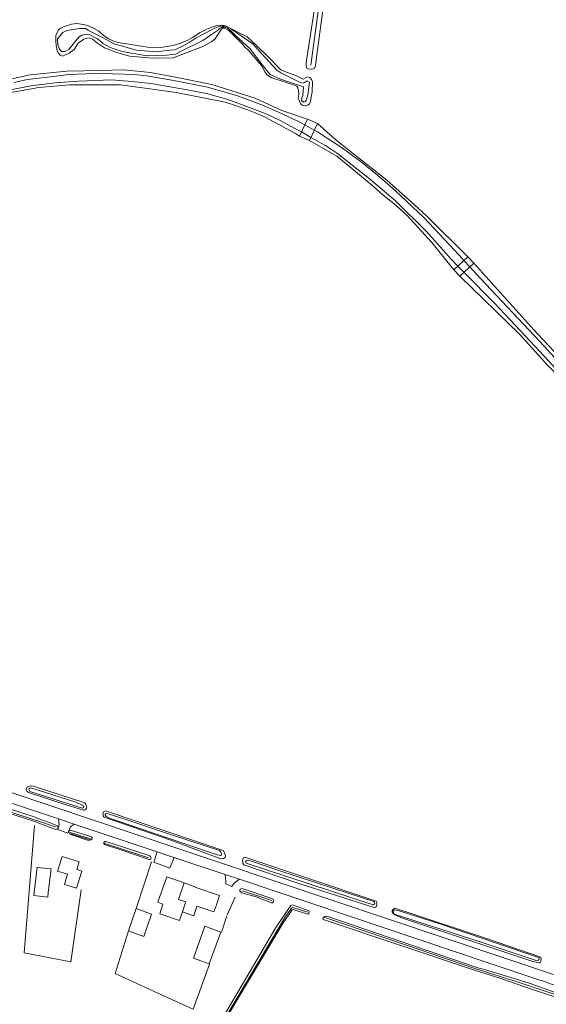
# Model space of a CAD drawing. Extents: x 177628 to 188968, y 384226 to 390673.
# Tile 103 of 256: x 182076 to 182321, y 387154 to 387611. Entities that reach past the tile are written whole.
import ezdxf

# ---------------------------------------------------------------- set-up
doc = ezdxf.new("R2010")
doc.units = 0
for name, color, linetype, lineweight in [('B01_T', 14, 'Continuous', 9), ('B02_F', 14, 'Continuous', 9), ('B02_T', 14, 'Continuous', 9), ('B04_F', 14, 'Continuous', 9), ('B07_D', 14, 'Continuous', 9), ('B07_T', 14, 'Continuous', 9), ('B11_F', 14, 'Continuous', 9), ('B14_F', 14, 'Continuous', 9), ('T03_F', 253, 'Continuous', 9), ('T04_F', 253, 'HAAG', 9), ('T07_F', 253, 'Continuous', 9), ('T09_F', 253, 'Continuous', 9), ('T22_F', 253, 'Continuous', 9), ('V00_F', 8, 'Continuous', 9), ('V00_T', 8, 'Continuous', 9), ('W01_F', 253, 'Continuous', 9)]:
    doc.layers.add(name, color=color, linetype=linetype, lineweight=lineweight)
doc.linetypes.add('HAAG', pattern='A,4,-1,[5,TOPOCAD.SHX,S=0.35,R=0,X=-0.35,Y=-0.35],-1', length=6)

msp = doc.modelspace()

# ---------------------------------------------------------------- linework, layer by layer
at = {"layer": 'B01_T', "linetype": 'Continuous'}
for points in [[(182102.613, 387216.234), (182103.721, 387219.722), (182095.754, 387222.248), (182094.238, 387217.471)], [(182099.956, 387208.225), (182096.811, 387209.221), (182098.32, 387213.987), (182093.611, 387215.478), (182094.238, 387217.471)], [(182102.613, 387216.234), (182104.975, 387215.483), (182102.418, 387207.442), (182099.956, 387208.225)], [(182142.825, 387208.054), (182144.474, 387212.774), (182152.551, 387209.952)], [(182152.551, 387209.952), (182157.976, 387208.056), (182157.921, 387207.881), (182168.996, 387204.027), (182167.353, 387199.304)], [(182142.825, 387208.054), (182140.366, 387200.943), (182142.69, 387200.136)], [(182158.503, 387199.206), (182166.373, 387196.473), (182167.353, 387199.304)]]:
    msp.add_lwpolyline(points, dxfattribs=at)
at = {"layer": 'B02_F', "linetype": 'Continuous'}
msp.add_lwpolyline([(182164.21, 387172.26), (182169.619, 387187.1), (182162.221, 387189.797), (182156.812, 387174.958)], dxfattribs=at)
at = {"layer": 'B02_T', "linetype": 'Continuous'}
for points in [[(182090.654, 387216.456), (182085.659, 387217.029)], [(182089.288, 387205.531), (182090.654, 387216.456)], [(182126.63, 387187.599), (182130.247, 387197.987)], [(182137.413, 387195.494), (182133.814, 387185.109), (182126.63, 387187.599)], [(182130.247, 387197.987), (182137.413, 387195.494)]]:
    msp.add_lwpolyline(points, dxfattribs=at)
at = {"layer": 'B04_F', "linetype": 'Continuous'}
for points in [[(182206.255, 387557.302), (182209.913, 387565.19)], [(182209.913, 387565.19), (182214.494, 387563.066)], [(182214.494, 387563.066), (182210.836, 387555.178)], [(182210.836, 387555.178), (182206.255, 387557.302)], [(182278.025, 387495.125), (182284.533, 387501.178)], [(182287.346, 387498.153), (182280.838, 387492.1)], [(182284.533, 387501.178), (182287.346, 387498.153)], [(182280.838, 387492.1), (182278.025, 387495.125)]]:
    msp.add_lwpolyline(points, dxfattribs=at)
at = {"layer": 'B07_D', "linetype": 'Continuous'}
msp.add_lwpolyline([(182153.217, 387200.808), (182153.325, 387201.12), (182149.877, 387202.3), (182152.551, 387209.952)], dxfattribs=at)
at = {"layer": 'B07_T', "linetype": 'Continuous'}
msp.add_lwpolyline([(182151.704, 387196.442), (182153.217, 387200.808)], dxfattribs=at)
at = {"layer": 'B11_F', "linetype": 'Continuous'}
for points in [[(182142.69, 387200.136), (182141.166, 387195.528), (182150.374, 387192.527), (182151.704, 387196.442)], [(182151.704, 387196.442), (182157.019, 387194.714), (182158.503, 387199.206)]]:
    msp.add_lwpolyline(points, dxfattribs=at)
at = {"layer": 'B14_F', "linetype": 'Continuous'}
for points in [[(182085.659, 387217.029), (182084.198, 387217.221), (182082.639, 387204.177), (182089.067, 387203.353), (182089.288, 387205.531)], [(182164.21, 387172.26), (182156.812, 387174.958)]]:
    msp.add_lwpolyline(points, dxfattribs=at)
at = {"layer": 'T03_F', "linetype": 'Continuous'}
msp.add_lwpolyline([(182126.63, 387187.599), (182120.37, 387167.812), (182138.616, 387159.431), (182156.776, 387151.229), (182164.398, 387172.192)], dxfattribs=at)
at = {"layer": 'T04_F', "linetype": 'HAAG'}
for points in [[(182104.66, 387206.685), (182099.875, 387173.215), (182078.109, 387177.476), (182082.909, 387236.722)], [(182099.306, 387232.646), (182108.435, 387229.503)], [(182137.366, 387219.702), (182130.247, 387197.987)], [(182172.468, 387195.158), (182176.292, 387203.253)], [(182169.841, 387187.125), (182172.389, 387194.63)]]:
    msp.add_lwpolyline(points, dxfattribs=at)
at = {"layer": 'T07_F', "linetype": 'Continuous'}
for points in [[(182211.504, 387590.251), (182222.457, 387671.3)], [(182032.929, 387256.149), (182059.173, 387247.067), (182085.192, 387238.585)], [(182085.192, 387238.585), (182092.94, 387235.883)], [(182099.54, 387233.442), (182109.005, 387230.411)], [(182115.662, 387228.28), (182121.888, 387226.286), (182135.925, 387221.589)], [(182179.606, 387206.326), (182193.33, 387201.843)], [(182144.364, 387101.556), (182174.73, 387152.307), (182199.637, 387194.379), (182202.569, 387198.303), (182203.158, 387198.587), (182209.886, 387196.281)], [(182217.943, 387193.823), (182255.083, 387181.337), (182288.145, 387170.032)], [(182288.145, 387170.032), (182307.922, 387163.867), (182328.418, 387156.955), (182331.634, 387155.755), (182339.603, 387151.338)]]:
    msp.add_lwpolyline(points, dxfattribs=at)
at = {"layer": 'T09_F', "linetype": 'Continuous'}
for points in [[(182223.952, 387667.699), (182214.219, 387595.107), (182213.633, 387590.016), (182213.147, 387588.822), (182212.543, 387588.506), (182211.798, 387588.459), (182210.307, 387588.533), (182209.451, 387589.026), (182209.26, 387590.208), (182209.236, 387591.562), (182220.653, 387664.693)], [(182095.977, 387594.48), (182094.823, 387594.841), (182094.006, 387595.942), (182093.412, 387597.079), (182093.02, 387599.368), (182092.821, 387601.595), (182092.871, 387604.115), (182094.037, 387606.654), (182095.138, 387607.471), (182096.371, 387608.035), (182100.142, 387609.283), (182102.559, 387609.581), (182105.722, 387609.224), (182107.579, 387608.747), (182109.989, 387607.675), (182112.631, 387606.161), (182115.061, 387603.973), (182117.51, 387602.519), (182119.698, 387601.411), (182121.781, 387600.811), (182136.645, 387598.528), (182142.604, 387598.668), (182147.34, 387599.454), (182150.988, 387600.476), (182154.182, 387601.905), (182156.422, 387603.157), (182159.951, 387605.484), (182163.016, 387607.005), (182165.485, 387607.974), (182167.767, 387608.685), (182170.028, 387608.821), (182171.528, 387608.721), (182181.794, 387603.391), (182186.462, 387599.076), (182191.458, 387594.288), (182197.498, 387588.117), (182200.164, 387587.018), (182204.495, 387585.502), (182207.873, 387583.809), (182209.01, 387584.404), (182209.864, 387584.77), (182210.985, 387584.471), (182211.766, 387583.593), (182212.264, 387582.486), (182212.064, 387577.637), (182211.162, 387572.902), (182210.887, 387572.196), (182210.226, 387571.77), (182209.245, 387571.338), (182208.767, 387571.329)], [(182208.767, 387571.329), (182207.808, 387571.471), (182206.871, 387572.187), (182206.177, 387573.514), (182205.643, 387574.843), (182205.801, 387576.695), (182205.709, 387578.255), (182205.395, 387579.78), (182204.999, 387580.538), (182204.389, 387580.782), (182193.295, 387584.312), (182191.005, 387585.769), (182190.219, 387586.966), (182189.624, 387588.103), (182188.442, 387590.058), (182183.525, 387595.771), (182182.348, 387597.408), (182180.99, 387598.467), (182179.785, 387599.848), (182173, 387606.675), (182171.103, 387607.534), (182170.243, 387607.486), (182166.86, 387602.42), (182165.383, 387601.246), (182162.889, 387599.862), (182160.931, 387598.839), (182147.38, 387593.685), (182137.916, 387593.482), (182127.124, 387594.435), (182121.196, 387596.082), (182115.513, 387598.338), (182112.286, 387600.512), (182109.862, 387602.381), (182108.353, 387602.959), (182107.367, 387602.846), (182105.908, 387602.405), (182104.711, 387601.619), (182103.171, 387600.411), (182101.34, 387597.605), (182099.108, 387595.875), (182097.403, 387594.984), (182095.977, 387594.48)], [(182059.481, 387581.074), (182080.879, 387585.754), (182097.929, 387587.411), (182113.71, 387587.771), (182124.421, 387588.06), (182136.923, 387586.788), (182148.468, 387584.678), (182165.467, 387581.238), (182185.489, 387574.928), (182197.965, 387569.244), (182209.913, 387565.19)], [(182206.255, 387557.302), (182204.286, 387558.545), (182190.254, 387566.013), (182185.522, 387568.11), (182183.2, 387568.974), (182176.362, 387571.424), (182171.537, 387573.005), (182148.746, 387577.556), (182136.589, 387579.251), (182122.946, 387581.105), (182110.036, 387581.161), (182099.435, 387581.072), (182084.92, 387579.925), (182069.511, 387577.012), (182048.821, 387572.378), (182003.051, 387563.358), (181975.114, 387557.584), (181931.803, 387549.227), (181885.593, 387540.006)], [(182214.494, 387563.066), (182223.23, 387555.391), (182246.85, 387536.834), (182259.698, 387525.372), (182265.289, 387520.14), (182284.533, 387501.178)], [(182278.025, 387495.125), (182267.81, 387507.767), (182256.345, 387520.16), (182250.106, 387525.936), (182245.034, 387529.777), (182239.656, 387534.6), (182232.172, 387540.868), (182223.563, 387547.899), (182210.836, 387555.178)], [(182287.346, 387498.153), (182315.224, 387467.14), (182333.407, 387447.559), (182339.753, 387441.579), (182349.413, 387433.333), (182360.261, 387426.752)], [(182355.542, 387419.688), (182345.917, 387428.098), (182335.824, 387436.378), (182327.544, 387444.567), (182321.586, 387450.698), (182308.459, 387465.079), (182280.838, 387492.1)], [(182084.102, 387238.052), (182083.022, 387238.569), (182053.626, 387247.999), (182032.707, 387255.494), (182032.212, 387255.948), (182032.104, 387256.172), (182032.499, 387256.501), (182033.004, 387256.745), (182083.189, 387240.519), (182084.962, 387239.712)], [(182097.607, 387246.307), (182105.702, 387243.77), (182106.048, 387243.75), (182106.496, 387243.917), (182107.043, 387244.538), (182107.319, 387245.42), (182106.769, 387246.472), (182106.331, 387247.182), (182082.522, 387254.908), (182080.899, 387255.065), (182079.448, 387254.507), (182079.096, 387253.385), (182079.323, 387252.566), (182080.077, 387252.021), (182097.607, 387246.307)], [(182145.826, 387229.962), (182169.655, 387221.174), (182170.9, 387221.356), (182171.268, 387221.548), (182171.687, 387221.901), (182171.703, 387222.512), (182171.225, 387223.938), (182170.675, 387224.991), (182116.47, 387243.3), (182115.962, 387243.504), (182115.172, 387243.091), (182114.765, 387242.074), (182114.828, 387241.571), (182115.052, 387240.884), (182115.405, 387240.465), (182145.826, 387229.962)], [(182084.102, 387238.052), (182092.722, 387234.833), (182093.178, 387234.878), (182093.578, 387235.165), (182093.871, 387235.793), (182093.559, 387236.502), (182089.753, 387238.05), (182084.962, 387239.712)], [(182109.381, 387231.416), (182105.025, 387232.843), (182099.528, 387234.483), (182099.022, 387234.24), (182098.753, 387233.914)], [(182098.753, 387233.914), (182099.2, 387233.01), (182108.821, 387229.918)], [(182115.439, 387227.791), (182122.544, 387225.508), (182135.758, 387220.957)], [(182136.201, 387222.633), (182116.089, 387229.22)], [(182136.803, 387222.272), (182136.488, 387222.484), (182136.183, 387222.631)], [(182205.832, 387209.659), (182180.277, 387218.417), (182179.867, 387219.074), (182179.733, 387220.612), (182180.192, 387221.656), (182180.719, 387221.931), (182241.842, 387201.542), (182242.172, 387200.91), (182242.196, 387199.582), (182241.995, 387198.941), (182241.469, 387198.666), (182240.992, 387198.551), (182205.832, 387209.659)], [(182135.758, 387220.957), (182136.467, 387220.796), (182136.806, 387220.894)], [(182186.002, 387203.43), (182179.393, 387205.365), (182178.427, 387206.076), (182178.408, 387206.69), (182178.72, 387207.048), (182179.506, 387207.427), (182193.383, 387202.766), (182193.907, 387202.396), (182194.205, 387201.778), (182194.085, 387201.166), (182193.687, 387200.698), (182193.157, 387200.65), (182186.002, 387203.43)], [(182145.87, 387102.273), (182149.523, 387108.11), (182176.312, 387154.043), (182198.657, 387191.396), (182202.39, 387197.004), (182202.758, 387197.389), (182203.208, 387197.605), (182209.397, 387195.536), (182210.121, 387195.47), (182210.514, 387195.66), (182210.721, 387196.521), (182210.478, 387197.027), (182202.961, 387199.84), (182202.202, 387199.405), (182195.252, 387189.27), (182167.181, 387141.542), (182142.237, 387100.543)], [(182289.196, 387170.532), (182218.948, 387194.534), (182217.941, 387194.326), (182217.125, 387193.863), (182217.038, 387193.614), (182217.253, 387193.025), (182217.696, 387192.823), (182287.194, 387169.579)], [(182250.155, 387195.401), (182249.651, 387195.706), (182249.293, 387196.39), (182249.359, 387197.161), (182249.59, 387197.617), (182250.457, 387198.138), (182259.942, 387195.121), (182292.708, 387184.235), (182318.423, 387175.427), (182318.657, 387174.21), (182318.509, 387173.596), (182318.253, 387173.06), (182317.779, 387172.812), (182314.766, 387173.449), (182254.021, 387193.5), (182250.457, 387195.189), (182250.155, 387195.401)], [(182289.196, 387170.532), (182292.177, 387169.675), (182306.534, 387165.342), (182313.409, 387163.107), (182321.732, 387160.198), (182333.16, 387155.962), (182336.574, 387154.321), (182340.068, 387152.547), (182340.374, 387151.889), (182340.483, 387151.476), (182340.481, 387151.257), (182340.392, 387151.058), (182340.044, 387150.593), (182339.598, 387150.266), (182339.209, 387150.107), (182338.059, 387150.71), (182333.713, 387153.497), (182330.044, 387155.309), (182323.152, 387157.613), (182315.43, 387160.086), (182299.386, 387165.593), (182287.194, 387169.579)]]:
    msp.add_lwpolyline(points, dxfattribs=at)
for centre, radius, start, end in [((182108.904, 387230.741), 0.827, 264.24321, 54.76211), ((182136.246, 387221.582), 0.887, 309.13903, 51.11044)]:
    msp.add_arc(centre, radius, start, end, dxfattribs=at)
at = {"layer": 'T09_F', "linetype": 'Continuous', "extrusion": (0, 0, -1)}
msp.add_arc((-182115.936, 387228.427), 0.807, 307.96246, 100.95565, dxfattribs=at)
at = {"layer": 'T22_F', "linetype": 'Continuous'}
for points in [[(182093.72, 387234.798), (182098.432, 387233.11)], [(182171.89, 387209.55), (182174.761, 387208.267)]]:
    msp.add_lwpolyline(points, dxfattribs=at)
at = {"layer": 'V00_F', "linetype": 'Continuous'}
for points in [[(182094.112, 387239.736), (182094.399, 387236.943), (182093.72, 387234.798)], [(182101.385, 387237.309), (182099.735, 387236.073), (182099.151, 387234.999), (182098.753, 387233.914)], [(182098.753, 387233.914), (182098.432, 387233.11)], [(182147.817, 387221.813), (182145.893, 387216.772), (182138.452, 387219.65), (182139.958, 387224.436)], [(182171.89, 387209.55), (182171.982, 387210.79), (182171.623, 387213.863)], [(182178.292, 387211.625), (182176.383, 387210.245), (182175.446, 387209.517), (182174.761, 387208.267)]]:
    msp.add_lwpolyline(points, dxfattribs=at)
at = {"layer": 'V00_T', "linetype": 'Continuous'}
for points in [[(182299.814, 387175.589), (182169.512, 387219.28), (181933.502, 387298.524)], [(181977.754, 387278.801), (182051.282, 387254.03), (182094.112, 387239.736)], [(182094.112, 387239.736), (182096.006, 387239.104)], [(182096.006, 387239.104), (182101.385, 387237.309)], [(182101.385, 387237.309), (182139.958, 387224.436)], [(182139.958, 387224.436), (182145.93, 387222.443)], [(182145.93, 387222.443), (182147.817, 387221.813)], [(182147.817, 387221.813), (182149.155, 387221.367)], [(182149.155, 387221.367), (182171.623, 387213.863)], [(182171.623, 387213.863), (182178.292, 387211.625)], [(182178.292, 387211.625), (182293.981, 387172.811)], [(182293.981, 387172.811), (182317.441, 387164.94)], [(182324.282, 387167.385), (182299.814, 387175.589)]]:
    msp.add_lwpolyline(points, dxfattribs=at)
msp.add_arc((182274.496, 387027.475), 144.017, 66.48379, 72.65082, dxfattribs=at)
at = {"layer": 'W01_F', "linetype": 'Continuous'}
for points in [[(182168.445, 387606.695), (182165.325, 387604.503), (182161.147, 387601.758), (182151.181, 387596.772), (182148.624, 387595.436), (182144.452, 387594.827), (182139.782, 387594.743), (182135.023, 387594.612), (182130.961, 387595.296), (182126.229, 387596.189), (182122.788, 387596.973), (182118.58, 387598.365), (182114.939, 387600.391), (182112.276, 387602.479), (182108.413, 387604.5), (182107.163, 387604.745), (182104.993, 387604.172), (182103.67, 387603.48), (182101.927, 387601.447), (182100.1, 387599.144), (182098.928, 387597.521), (182097.164, 387596.6), (182095.473, 387596.614), (182094.564, 387597.71), (182093.726, 387599.741), (182093.632, 387602.499), (182096.16, 387605.392), (182098.1, 387606.406), (182100.983, 387606.903), (182104.047, 387607.27), (182106.762, 387607.229), (182108.113, 387606.364), (182114.623, 387603.144), (182120.017, 387600.126), (182130.438, 387597.155), (182139.573, 387596.43), (182146.1, 387597.259)], [(182146.1, 387597.259), (182148.189, 387597.342), (182152.027, 387599.235), (182154.89, 387600.844), (182158.056, 387602.948), (182165.902, 387607.05), (182167.447, 387607.745)], [(182176.458, 387604.036), (182174.263, 387606.201), (182173.139, 387607.145)], [(182174.77, 387606.796), (182177.013, 387605.336)], [(182176.458, 387604.036), (182183.063, 387598.059), (182190.038, 387588.796), (182192.583, 387585.86), (182197.382, 387583.766), (182208.038, 387580.132), (182207.799, 387576.078), (182207.282, 387575.134), (182207.172, 387573.842), (182208.166, 387573.015), (182208.871, 387573.383), (182209.35, 387573.97), (182210.019, 387576.341), (182210.538, 387579.643)], [(182210.538, 387579.643), (182210.889, 387582.408), (182209.811, 387582.967), (182209.37, 387582.737), (182208.534, 387582.188), (182207.917, 387581.865), (182206.533, 387582.152), (182197.464, 387586.616), (182195.572, 387587.872), (182186.99, 387597.418), (182184.63, 387600.001), (182177.013, 387605.336)], [(182073.439, 387582.151), (182079.58, 387583.517), (182091.758, 387585.004), (182098.832, 387585.906), (182111.021, 387586.407), (182119.309, 387586.296), (182129.494, 387585.868), (182134.965, 387585.353), (182147.664, 387583.047), (182163.407, 387580.057), (182176.859, 387576.182), (182189.379, 387571.508), (182198.198, 387567.652), (182206.381, 387563.723), (182208.648, 387562.461)], [(182207.124, 387559.175), (182204.678, 387560.562), (182196.821, 387564.688), (182190.996, 387567.524), (182182.942, 387570.642), (182172.906, 387574.263), (182162.992, 387577.133), (182152.269, 387579.127), (182137.088, 387581.686), (182128.319, 387582.712), (182118.765, 387583.508), (182103.355, 387582.871), (182092.538, 387582.103), (182081.376, 387580.61), (182060.968, 387576.728)], [(182208.648, 387562.461), (182213.071, 387559.998)], [(182211.531, 387556.677), (182207.124, 387559.175)], [(182279.862, 387496.834), (182276.672, 387500.067), (182265.251, 387512.974), (182250.722, 387527.248), (182238.535, 387537.591), (182230.659, 387543.744), (182223.818, 387549.216), (182218.264, 387552.917), (182211.531, 387556.677)], [(182213.071, 387559.998), (182214.512, 387559.196), (182226.218, 387551.707), (182234.962, 387545.215), (182242.484, 387539.071), (182250.788, 387531.83), (182263.962, 387519.447), (182280.629, 387501.67), (182282.671, 387499.446)], [(182282.765, 387493.892), (182279.862, 387496.834)], [(182285.466, 387496.404), (182282.671, 387499.446)], [(182356.573, 387421.231), (182353.423, 387423.689), (182339.626, 387435.278), (182332.66, 387441.35), (182327.562, 387446.631), (182318.047, 387457.083), (182296.994, 387479.474), (182282.765, 387493.892)], [(182285.466, 387496.404), (182290.394, 387491.038), (182317.788, 387461.884), (182332.465, 387446.028), (182339.04, 387439.909), (182345.751, 387434.224), (182359.088, 387424.996)], [(182102.132, 387247.442), (182105.425, 387246.014), (182105.748, 387245.78), (182105.916, 387245.332), (182105.632, 387244.848), (182105.131, 387244.653), (182080.708, 387252.528), (182080.378, 387253.16), (182080.341, 387253.744), (182080.76, 387254.096), (182081.158, 387254.104), (182102.132, 387247.442)], [(182147.065, 387232.127), (182169.031, 387224.978), (182169.629, 387224.219), (182169.879, 387223.612), (182169.863, 387223.001), (182169.445, 387222.648), (182167.391, 387223.116), (182117.832, 387240.101), (182116.224, 387240.869), (182115.866, 387241.553), (182115.754, 387241.896), (182116.253, 387242.224), (182117.132, 387242.081), (182124.052, 387239.868), (182147.065, 387232.127)], [(182222.081, 387207.339), (182240.814, 387201.248), (182241.059, 387200.907), (182241.199, 387200.511), (182241.128, 387200.005), (182240.602, 387199.73), (182240.417, 387199.7), (182181.382, 387219.171), (182180.995, 387220.04), (182181.336, 387220.286), (182181.862, 387220.561), (182183.382, 387220.216), (182196.559, 387215.778), (182222.081, 387207.339)], [(182250.155, 387195.401), (182249.751, 387196.202), (182249.713, 387196.786), (182250.157, 387197.219), (182250.659, 387197.414), (182253.489, 387196.615), (182271.39, 387190.96), (182317.417, 387175.346), (182317.688, 387175.085), (182317.672, 387174.474), (182317.388, 387173.991), (182317.073, 387173.826), (182315.795, 387173.962), (182290.27, 387182.534), (182250.155, 387195.401)]]:
    msp.add_lwpolyline(points, dxfattribs=at)
at = {"layer": 'W01_F', "linetype": 'Continuous', "extrusion": (0, 0, -1)}
for centre, radius, start, end in [((-182170.621, 387600.577), 7.839, 66.11691, 92.78589), ((-182170.018, 387600.893), 7.578, 97.4629, 128.83514)]:
    msp.add_arc(centre, radius, start, end, dxfattribs=at)
at = {"layer": 'W01_F', "linetype": 'Continuous'}
for centre, radius, start, end in [((182171.062, 387604.757), 3.256, 100.93318, 143.47349), ((182170.772, 387604.153), 3.815, 51.64946, 94.93255)]:
    msp.add_arc(centre, radius, start, end, dxfattribs=at)

doc.saveas('drawing.dxf')
